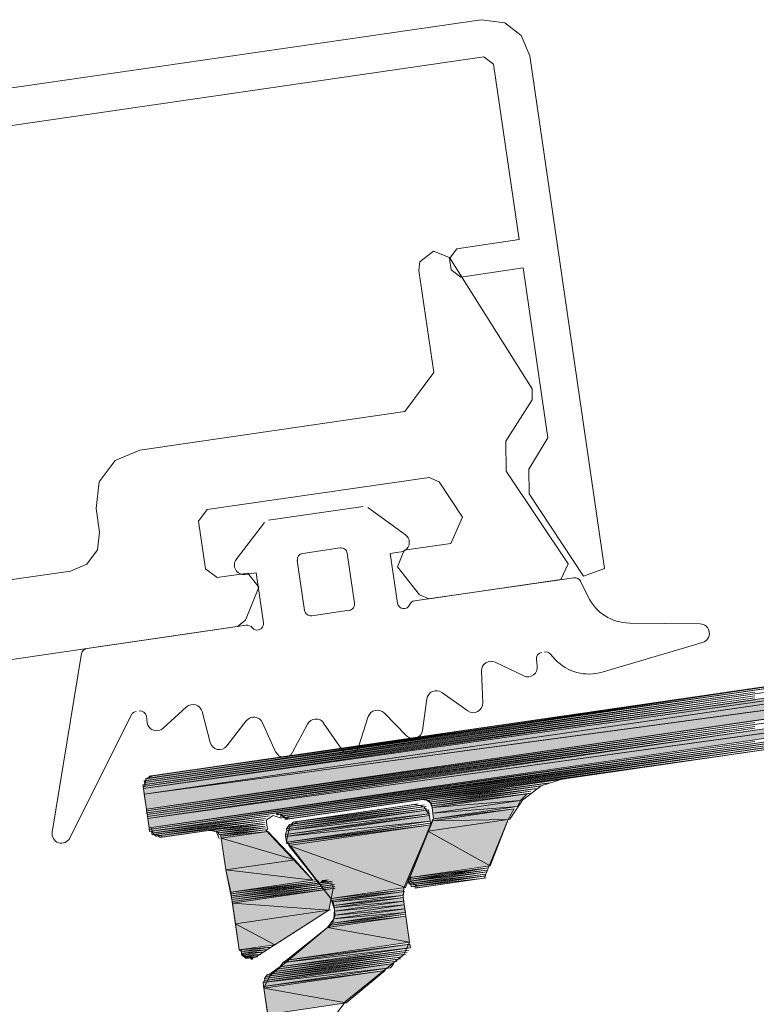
# Model space of a CAD drawing. Header units: millimetres. Extents: x 4450149 to 4451762, y 8380157 to 8380965.
# Tile 19 of 46: x 4451627 to 4451649, y 8380689 to 8380718. Entities that reach past the tile are written whole.
import ezdxf

# ---------------------------------------------------------------- set-up
doc = ezdxf.new("R2010")
doc.units = ezdxf.units.MM
doc.layers.add('Импорт в семействах', color=7, linetype='Continuous', lineweight=18)
doc.layers.add('Элементы узлов', color=7, linetype='Continuous', lineweight=18)

# ---------------------------------------------------------------- blocks, each defined once
blk = doc.blocks.new('Витражная стойка в сборе - Окно для витража_dwg-21250016-1-1')
at = {"layer": 'Импорт в семействах'}
for points in [[(4451631.012, 8380695.64), (4451674.829, 8380702.008), (4451674.853, 8380701.845), (4451648.821, 8380698.16)], [(4451631.035, 8380695.477), (4451631.012, 8380695.64), (4451674.853, 8380701.845), (4451648.821, 8380698.061)], [(4451631.035, 8380695.477), (4451674.853, 8380701.845), (4451674.916, 8380701.41), (4451648.821, 8380697.882)], [(4451631.099, 8380695.042), (4451631.035, 8380695.477), (4451674.916, 8380701.41), (4451648.821, 8380697.617)], [(4451631.138, 8380694.77), (4451669.954, 8380700.411), (4451669.994, 8380700.139), (4451648.821, 8380697.214)], [(4451631.178, 8380694.498), (4451631.138, 8380694.77), (4451669.994, 8380700.139), (4451648.821, 8380697.062)], [(4451631.042, 8380695.811), (4451631.034, 8380695.865), (4451648.821, 8380698.395)], [(4451631.05, 8380695.756), (4451631.042, 8380695.811), (4451648.821, 8380698.339)], [(4451631.089, 8380695.873), (4451631.081, 8380695.927), (4451648.821, 8380698.45)], [(4451631.19, 8380695.943), (4451631.182, 8380695.998), (4451648.821, 8380698.506)], [(4451631.004, 8380695.695), (4451630.996, 8380695.748), (4451648.821, 8380698.284)], [(4451631.012, 8380695.64), (4451631.004, 8380695.695), (4451648.821, 8380698.228)], [(4451631.106, 8380694.987), (4451631.099, 8380695.042), (4451648.821, 8380697.562)], [(4451631.114, 8380694.933), (4451631.106, 8380694.987), (4451648.821, 8380697.506)], [(4451631.122, 8380694.879), (4451631.114, 8380694.933), (4451648.821, 8380697.451)], [(4451631.13, 8380694.824), (4451631.122, 8380694.879), (4451648.821, 8380697.395)], [(4451631.138, 8380694.77), (4451631.13, 8380694.824), (4451648.821, 8380697.34)], [(4451631.185, 8380694.444), (4451631.178, 8380694.498), (4451648.821, 8380697.007)], [(4451631.193, 8380694.389), (4451631.185, 8380694.444), (4451648.821, 8380696.951)], [(4451634.898, 8380694.873), (4451634.89, 8380694.927), (4451648.821, 8380696.896)], [(4451635.015, 8380694.834), (4451635.007, 8380694.888), (4451648.821, 8380696.84)], [(4451635.077, 8380694.787), (4451635.069, 8380694.842), (4451648.821, 8380696.785)], [(4451635.139, 8380694.741), (4451635.131, 8380694.795), (4451648.821, 8380696.729)], [(4451639.279, 8380695.287), (4451639.217, 8380695.333), (4451642.867, 8380695.808)], [(4451639.341, 8380695.241), (4451639.279, 8380695.287), (4451642.603, 8380695.715)], [(4451639.403, 8380695.194), (4451639.341, 8380695.241), (4451642.502, 8380695.644)], [(4451639.411, 8380695.14), (4451639.403, 8380695.194), (4451642.293, 8380695.558)], [(4451639.419, 8380695.085), (4451639.411, 8380695.14), (4451642.3, 8380695.504)], [(4451639.419, 8380695.085), (4451642.192, 8380695.488), (4451641.998, 8380695.293)], [(4451639.443, 8380694.922), (4451639.419, 8380695.085), (4451641.998, 8380695.293)], [(4451639.443, 8380694.922), (4451641.998, 8380695.293), (4451641.913, 8380695.115)], [(4451635.148, 8380694.298), (4451635.187, 8380694.415), (4451639.334, 8380694.906)], [(4451635.179, 8380694.469), (4451635.225, 8380694.531), (4451639.256, 8380695.062)], [(4451635.187, 8380694.415), (4451635.179, 8380694.469), (4451639.318, 8380695.015)], [(4451635.187, 8380694.415), (4451639.318, 8380695.015), (4451639.334, 8380694.906)], [(4451635.225, 8380694.531), (4451635.272, 8380694.593), (4451639.248, 8380695.116)], [(4451635.326, 8380694.601), (4451635.372, 8380694.664), (4451639.132, 8380695.154)], [(4451639.42, 8380694.697), (4451639.467, 8380694.759), (4451641.812, 8380695.045)], [(4451639.42, 8380694.697), (4451641.812, 8380695.045), (4451641.634, 8380694.741)], [(4451639.467, 8380694.759), (4451639.443, 8380694.922), (4451641.913, 8380695.115)], [(4451631.256, 8380694.343), (4451631.248, 8380694.397), (4451634.681, 8380694.841)], [(4451631.264, 8380694.288), (4451631.256, 8380694.343), (4451634.58, 8380694.77)], [(4451631.38, 8380694.25), (4451631.318, 8380694.296), (4451634.533, 8380694.708)], [(4451631.497, 8380694.211), (4451631.435, 8380694.258), (4451634.541, 8380694.654)], [(4451633.081, 8380694.386), (4451633.019, 8380694.433), (4451634.549, 8380694.599)], [(4451635.156, 8380694.244), (4451635.148, 8380694.298), (4451639.342, 8380694.852)], [(4451635.156, 8380694.244), (4451639.342, 8380694.852), (4451639.366, 8380694.689)], [(4451635.18, 8380694.081), (4451635.156, 8380694.244), (4451639.366, 8380694.689)], [(4451635.188, 8380694.026), (4451635.18, 8380694.081), (4451639.374, 8380694.634)], [(4451639.296, 8380694.402), (4451639.42, 8380694.697), (4451641.634, 8380694.741)], [(4451641.109, 8380693.388), (4451639.296, 8380694.402), (4451641.634, 8380694.741)], [(4451633.198, 8380694.348), (4451633.136, 8380694.394), (4451634.557, 8380694.546)], [(4451633.206, 8380694.293), (4451633.198, 8380694.348), (4451634.565, 8380694.491)], [(4451633.268, 8380694.247), (4451633.26, 8380694.301), (4451634.573, 8380694.436)], [(4451633.276, 8380694.192), (4451633.268, 8380694.247), (4451634.635, 8380694.39)], [(4451635.422, 8380693.561), (4451633.276, 8380694.192), (4451634.635, 8380694.39)], [(4451635.25, 8380693.98), (4451635.242, 8380694.034), (4451639.382, 8380694.58)], [(4451638.648, 8380692.753), (4451635.25, 8380693.98), (4451639.382, 8380694.58)], [(4451638.771, 8380693.048), (4451639.296, 8380694.402), (4451641.109, 8380693.388)], [(4451633.41, 8380693.269), (4451633.276, 8380694.192), (4451635.422, 8380693.561)], [(4451636.473, 8380692.437), (4451635.25, 8380693.98), (4451638.648, 8380692.753)], [(4451635.951, 8380692.971), (4451633.41, 8380693.269), (4451635.422, 8380693.561)], [(4451633.559, 8380692.624), (4451633.41, 8380693.269), (4451635.951, 8380692.971)], [(4451638.725, 8380692.986), (4451638.771, 8380693.048), (4451641.063, 8380693.326)], [(4451638.733, 8380692.932), (4451638.725, 8380692.986), (4451641.016, 8380693.264)], [(4451638.741, 8380692.877), (4451638.733, 8380692.932), (4451641.024, 8380693.209)], [(4451633.567, 8380692.569), (4451633.559, 8380692.624), (4451636.014, 8380692.925)], [(4451633.575, 8380692.515), (4451633.567, 8380692.569), (4451636.13, 8380692.886)], [(4451633.583, 8380692.461), (4451633.575, 8380692.515), (4451636.519, 8380692.888)], [(4451636.185, 8380692.894), (4451636.231, 8380692.957), (4451636.402, 8380692.926)], [(4451638.803, 8380692.831), (4451638.741, 8380692.877), (4451640.978, 8380693.147)], [(4451638.811, 8380692.776), (4451638.803, 8380692.831), (4451640.986, 8380693.092)], [(4451638.928, 8380692.738), (4451638.92, 8380692.792), (4451640.939, 8380693.03)], [(4451633.591, 8380692.406), (4451633.583, 8380692.461), (4451636.527, 8380692.833)], [(4451633.599, 8380692.352), (4451633.591, 8380692.406), (4451636.589, 8380692.786)], [(4451633.607, 8380692.298), (4451633.599, 8380692.352), (4451636.597, 8380692.732)], [(4451636.412, 8380692.095), (4451633.607, 8380692.298), (4451636.543, 8380692.724)], [(4451636.481, 8380692.382), (4451636.473, 8380692.437), (4451638.601, 8380692.69)], [(4451636.543, 8380692.336), (4451636.481, 8380692.382), (4451638.609, 8380692.636)], [(4451636.543, 8380692.336), (4451638.609, 8380692.636), (4451638.571, 8380692.519)], [(4451633.694, 8380691.7), (4451633.607, 8380692.298), (4451636.412, 8380692.095)], [(4451636.559, 8380692.227), (4451636.543, 8380692.336), (4451638.571, 8380692.519)], [(4451636.567, 8380692.173), (4451636.559, 8380692.227), (4451638.579, 8380692.465)], [(4451636.567, 8380692.173), (4451638.579, 8380692.465), (4451638.594, 8380692.357)], [(4451636.583, 8380692.064), (4451636.567, 8380692.173), (4451638.594, 8380692.357)], [(4451636.583, 8380692.064), (4451638.594, 8380692.357), (4451638.61, 8380692.248)], [(4451634.837, 8380691.089), (4451633.694, 8380691.7), (4451636.412, 8380692.095)], [(4451636.522, 8380691.722), (4451636.56, 8380691.839), (4451638.642, 8380692.03)], [(4451636.56, 8380691.839), (4451636.599, 8380691.955), (4451638.626, 8380692.139)], [(4451636.56, 8380691.839), (4451638.626, 8380692.139), (4451638.642, 8380692.03)], [(4451636.599, 8380691.955), (4451636.583, 8380692.064), (4451638.61, 8380692.248)], [(4451636.599, 8380691.955), (4451638.61, 8380692.248), (4451638.626, 8380692.139)], [(4451636.374, 8380691.59), (4451636.475, 8380691.66), (4451638.658, 8380691.921)], [(4451638.768, 8380691.16), (4451636.374, 8380691.59), (4451638.658, 8380691.921)], [(4451636.475, 8380691.66), (4451636.522, 8380691.722), (4451638.65, 8380691.976)], [(4451633.804, 8380690.938), (4451633.694, 8380691.7), (4451634.837, 8380691.089)], [(4451635.18, 8380690.639), (4451636.374, 8380691.59), (4451638.768, 8380691.16)], [(4451633.867, 8380690.892), (4451633.804, 8380690.938), (4451634.737, 8380691.018)], [(4451633.874, 8380690.838), (4451633.867, 8380690.892), (4451634.636, 8380690.949)], [(4451633.882, 8380690.783), (4451633.874, 8380690.838), (4451634.535, 8380690.878)], [(4451634.785, 8380690.304), (4451634.886, 8380690.374), (4451638.699, 8380690.873)], [(4451634.886, 8380690.374), (4451634.986, 8380690.445), (4451638.746, 8380690.935)], [(4451634.986, 8380690.445), (4451635.079, 8380690.569), (4451638.792, 8380690.998)], [(4451635.079, 8380690.569), (4451635.18, 8380690.639), (4451638.776, 8380691.106)], [(4451635.079, 8380690.569), (4451638.776, 8380691.106), (4451638.792, 8380690.998)], [(4451633.945, 8380690.737), (4451633.882, 8380690.783), (4451634.434, 8380690.808)], [(4451634.007, 8380690.69), (4451633.945, 8380690.737), (4451634.333, 8380690.738)], [(4451634.178, 8380690.66), (4451634.116, 8380690.706), (4451634.224, 8380690.722)], [(4451634.537, 8380690.102), (4451634.583, 8380690.163), (4451638.505, 8380690.678)], [(4451634.545, 8380690.047), (4451634.537, 8380690.102), (4451638.405, 8380690.608)], [(4451634.583, 8380690.163), (4451634.63, 8380690.226), (4451638.552, 8380690.74)], [(4451634.684, 8380690.234), (4451634.785, 8380690.304), (4451638.653, 8380690.81)], [(4451634.498, 8380689.985), (4451634.545, 8380690.047), (4451638.304, 8380690.538)], [(4451634.498, 8380689.985), (4451638.304, 8380690.538), (4451638.211, 8380690.413)], [(4451634.514, 8380689.876), (4451634.498, 8380689.985), (4451638.211, 8380690.413)], [(4451634.522, 8380689.822), (4451634.514, 8380689.876), (4451638.055, 8380690.335)], [(4451636.916, 8380689.392), (4451634.522, 8380689.822), (4451638.055, 8380690.335)], [(4451634.632, 8380689.06), (4451634.522, 8380689.822), (4451636.916, 8380689.392)]]:
    blk.add_hatch(color=256, dxfattribs=at).paths.add_polyline_path(points)
for p, q in [((4451631.012, 8380695.64), (4451674.829, 8380702.008)), ((4451631.012, 8380695.64), (4451674.853, 8380701.845)), ((4451631.035, 8380695.477), (4451674.853, 8380701.845)), ((4451674.853, 8380701.845), (4451648.821, 8380698.061)), ((4451674.853, 8380701.845), (4451648.821, 8380698.16)), ((4451631.035, 8380695.477), (4451674.916, 8380701.41)), ((4451674.916, 8380701.41), (4451648.821, 8380697.617)), ((4451674.916, 8380701.41), (4451648.821, 8380697.882)), ((4451631.138, 8380694.77), (4451669.954, 8380700.411)), ((4451631.138, 8380694.77), (4451669.994, 8380700.139)), ((4451669.994, 8380700.139), (4451648.821, 8380697.062)), ((4451669.994, 8380700.139), (4451648.821, 8380697.214)), ((4451631.034, 8380695.865), (4451648.821, 8380698.395)), ((4451648.821, 8380698.395), (4451631.042, 8380695.811)), ((4451631.042, 8380695.811), (4451648.821, 8380698.339)), ((4451648.821, 8380698.339), (4451631.05, 8380695.756)), ((4451631.081, 8380695.927), (4451648.821, 8380698.45)), ((4451648.821, 8380698.45), (4451631.089, 8380695.873)), ((4451631.182, 8380695.998), (4451648.821, 8380698.506)), ((4451648.821, 8380698.506), (4451631.19, 8380695.943)), ((4451630.996, 8380695.748), (4451648.821, 8380698.284)), ((4451648.821, 8380698.284), (4451631.004, 8380695.695)), ((4451631.004, 8380695.695), (4451648.821, 8380698.228)), ((4451648.821, 8380698.228), (4451631.012, 8380695.64)), ((4451648.821, 8380698.16), (4451631.012, 8380695.64)), ((4451648.821, 8380698.061), (4451631.035, 8380695.477)), ((4451648.821, 8380697.882), (4451631.035, 8380695.477)), ((4451648.821, 8380697.617), (4451631.099, 8380695.042)), ((4451631.099, 8380695.042), (4451648.821, 8380697.562)), ((4451648.821, 8380697.562), (4451631.106, 8380694.987)), ((4451631.106, 8380694.987), (4451648.821, 8380697.506)), ((4451648.821, 8380697.506), (4451631.114, 8380694.933)), ((4451631.114, 8380694.933), (4451648.821, 8380697.451)), ((4451648.821, 8380697.451), (4451631.122, 8380694.879)), ((4451631.122, 8380694.879), (4451648.821, 8380697.395)), ((4451648.821, 8380697.395), (4451631.13, 8380694.824)), ((4451631.13, 8380694.824), (4451648.821, 8380697.34)), ((4451648.821, 8380697.34), (4451631.138, 8380694.77)), ((4451648.821, 8380697.214), (4451631.138, 8380694.77)), ((4451648.821, 8380697.062), (4451631.178, 8380694.498)), ((4451631.178, 8380694.498), (4451648.821, 8380697.007)), ((4451648.821, 8380697.007), (4451631.185, 8380694.444)), ((4451631.185, 8380694.444), (4451648.821, 8380696.951)), ((4451648.821, 8380696.951), (4451631.193, 8380694.389)), ((4451634.89, 8380694.927), (4451648.821, 8380696.896)), ((4451648.821, 8380696.896), (4451634.898, 8380694.873)), ((4451635.007, 8380694.888), (4451648.821, 8380696.84)), ((4451648.821, 8380696.84), (4451635.015, 8380694.834)), ((4451635.069, 8380694.842), (4451648.821, 8380696.785)), ((4451648.821, 8380696.785), (4451635.077, 8380694.787)), ((4451635.131, 8380694.795), (4451648.821, 8380696.729)), ((4451648.821, 8380696.729), (4451635.139, 8380694.741)), ((4451631.004, 8380695.695), (4451630.996, 8380695.748)), ((4451631.042, 8380695.811), (4451631.034, 8380695.865)), ((4451631.05, 8380695.756), (4451631.042, 8380695.811)), ((4451631.089, 8380695.873), (4451631.081, 8380695.927)), ((4451631.19, 8380695.943), (4451631.182, 8380695.998)), ((4451639.217, 8380695.333), (4451642.867, 8380695.808)), ((4451642.867, 8380695.808), (4451639.279, 8380695.287)), ((4451643.24, 8380695.918), (4451643.294, 8380695.926)), ((4451631.012, 8380695.64), (4451631.004, 8380695.695)), ((4451631.035, 8380695.477), (4451631.012, 8380695.64)), ((4451631.099, 8380695.042), (4451631.035, 8380695.477)), ((4451639.279, 8380695.287), (4451642.603, 8380695.715)), ((4451642.603, 8380695.715), (4451639.341, 8380695.241)), ((4451639.341, 8380695.241), (4451642.502, 8380695.644)), ((4451642.502, 8380695.644), (4451639.403, 8380695.194)), ((4451639.403, 8380695.194), (4451642.293, 8380695.558)), ((4451642.293, 8380695.558), (4451639.411, 8380695.14)), ((4451639.411, 8380695.14), (4451642.3, 8380695.504)), ((4451642.3, 8380695.504), (4451639.419, 8380695.085)), ((4451639.419, 8380695.085), (4451642.192, 8380695.488)), ((4451642.192, 8380695.488), (4451641.998, 8380695.293)), ((4451639.279, 8380695.287), (4451639.217, 8380695.333)), ((4451639.341, 8380695.241), (4451639.279, 8380695.287)), ((4451639.403, 8380695.194), (4451639.341, 8380695.241)), ((4451639.411, 8380695.14), (4451639.403, 8380695.194)), ((4451639.419, 8380695.085), (4451641.998, 8380695.293)), ((4451641.998, 8380695.293), (4451639.419, 8380695.085)), ((4451641.998, 8380695.293), (4451639.443, 8380694.922)), ((4451639.443, 8380694.922), (4451641.998, 8380695.293)), ((4451641.998, 8380695.293), (4451641.913, 8380695.115)), ((4451631.106, 8380694.987), (4451631.099, 8380695.042)), ((4451631.114, 8380694.933), (4451631.106, 8380694.987)), ((4451631.122, 8380694.879), (4451631.114, 8380694.933)), ((4451631.13, 8380694.824), (4451631.122, 8380694.879)), ((4451634.898, 8380694.873), (4451634.89, 8380694.927)), ((4451635.015, 8380694.834), (4451635.007, 8380694.888)), ((4451639.334, 8380694.906), (4451635.148, 8380694.298)), ((4451639.256, 8380695.062), (4451635.179, 8380694.469)), ((4451635.179, 8380694.469), (4451639.318, 8380695.015)), ((4451639.318, 8380695.015), (4451635.187, 8380694.415)), ((4451635.187, 8380694.415), (4451639.318, 8380695.015)), ((4451635.187, 8380694.415), (4451639.334, 8380694.906)), ((4451639.334, 8380694.906), (4451635.187, 8380694.415)), ((4451639.248, 8380695.116), (4451635.225, 8380694.531)), ((4451635.225, 8380694.531), (4451639.256, 8380695.062)), ((4451635.272, 8380694.593), (4451639.248, 8380695.116)), ((4451639.132, 8380695.154), (4451635.326, 8380694.601)), ((4451635.372, 8380694.664), (4451639.132, 8380695.154)), ((4451639.318, 8380695.015), (4451639.334, 8380694.906)), ((4451639.419, 8380695.085), (4451639.411, 8380695.14)), ((4451639.443, 8380694.922), (4451639.419, 8380695.085)), ((4451641.812, 8380695.045), (4451639.42, 8380694.697)), ((4451639.42, 8380694.697), (4451641.812, 8380695.045)), ((4451639.443, 8380694.922), (4451641.913, 8380695.115)), ((4451641.913, 8380695.115), (4451639.443, 8380694.922)), ((4451639.467, 8380694.759), (4451639.443, 8380694.922)), ((4451641.913, 8380695.115), (4451639.467, 8380694.759)), ((4451639.467, 8380694.759), (4451641.812, 8380695.045)), ((4451641.812, 8380695.045), (4451641.634, 8380694.741)), ((4451631.138, 8380694.77), (4451631.13, 8380694.824)), ((4451631.178, 8380694.498), (4451631.138, 8380694.77)), ((4451631.248, 8380694.397), (4451634.681, 8380694.841)), ((4451634.681, 8380694.841), (4451631.256, 8380694.343)), ((4451631.256, 8380694.343), (4451634.58, 8380694.77)), ((4451634.58, 8380694.77), (4451631.264, 8380694.288)), ((4451631.318, 8380694.296), (4451634.533, 8380694.708)), ((4451634.533, 8380694.708), (4451631.38, 8380694.25)), ((4451631.435, 8380694.258), (4451634.541, 8380694.654)), ((4451634.541, 8380694.654), (4451631.497, 8380694.211)), ((4451633.019, 8380694.433), (4451634.549, 8380694.599)), ((4451634.549, 8380694.599), (4451633.081, 8380694.386)), ((4451635.077, 8380694.787), (4451635.069, 8380694.842)), ((4451635.139, 8380694.741), (4451635.131, 8380694.795)), ((4451635.148, 8380694.298), (4451639.342, 8380694.852)), ((4451639.342, 8380694.852), (4451635.156, 8380694.244)), ((4451635.156, 8380694.244), (4451639.342, 8380694.852)), ((4451635.156, 8380694.244), (4451639.366, 8380694.689)), ((4451639.366, 8380694.689), (4451635.156, 8380694.244)), ((4451639.366, 8380694.689), (4451635.18, 8380694.081)), ((4451635.18, 8380694.081), (4451639.374, 8380694.634)), ((4451639.374, 8380694.634), (4451635.188, 8380694.026)), ((4451635.225, 8380694.531), (4451635.272, 8380694.593)), ((4451635.326, 8380694.601), (4451635.372, 8380694.664)), ((4451641.634, 8380694.741), (4451639.296, 8380694.402)), ((4451639.296, 8380694.402), (4451641.634, 8380694.741)), ((4451639.296, 8380694.402), (4451639.42, 8380694.697)), ((4451639.342, 8380694.852), (4451639.366, 8380694.689)), ((4451639.42, 8380694.697), (4451639.467, 8380694.759)), ((4451639.42, 8380694.697), (4451641.634, 8380694.741)), ((4451641.634, 8380694.741), (4451639.42, 8380694.697)), ((4451639.467, 8380694.759), (4451639.521, 8380694.767)), ((4451641.634, 8380694.741), (4451641.109, 8380693.388)), ((4451631.185, 8380694.444), (4451631.178, 8380694.498)), ((4451631.193, 8380694.389), (4451631.185, 8380694.444)), ((4451631.256, 8380694.343), (4451631.248, 8380694.397)), ((4451631.264, 8380694.288), (4451631.256, 8380694.343)), ((4451633.081, 8380694.386), (4451633.019, 8380694.433)), ((4451633.136, 8380694.394), (4451634.557, 8380694.546)), ((4451633.198, 8380694.348), (4451633.136, 8380694.394)), ((4451634.557, 8380694.546), (4451633.198, 8380694.348)), ((4451633.198, 8380694.348), (4451634.565, 8380694.491)), ((4451633.206, 8380694.293), (4451633.198, 8380694.348)), ((4451634.565, 8380694.491), (4451633.206, 8380694.293)), ((4451633.26, 8380694.301), (4451634.573, 8380694.436)), ((4451633.268, 8380694.247), (4451633.26, 8380694.301)), ((4451634.573, 8380694.436), (4451633.268, 8380694.247)), ((4451633.268, 8380694.247), (4451634.635, 8380694.39)), ((4451634.635, 8380694.39), (4451633.276, 8380694.192)), ((4451633.276, 8380694.192), (4451634.635, 8380694.39)), ((4451634.635, 8380694.39), (4451635.422, 8380693.561)), ((4451635.148, 8380694.298), (4451635.187, 8380694.415)), ((4451635.156, 8380694.244), (4451635.148, 8380694.298)), ((4451635.179, 8380694.469), (4451635.225, 8380694.531)), ((4451635.187, 8380694.415), (4451635.179, 8380694.469)), ((4451635.242, 8380694.034), (4451639.382, 8380694.58)), ((4451639.382, 8380694.58), (4451635.25, 8380693.98)), ((4451635.25, 8380693.98), (4451639.382, 8380694.58)), ((4451639.382, 8380694.58), (4451638.648, 8380692.753)), ((4451638.771, 8380693.048), (4451639.296, 8380694.402)), ((4451639.296, 8380694.402), (4451641.109, 8380693.388)), ((4451641.109, 8380693.388), (4451639.296, 8380694.402)), ((4451631.38, 8380694.25), (4451631.318, 8380694.296)), ((4451631.497, 8380694.211), (4451631.435, 8380694.258)), ((4451633.276, 8380694.192), (4451633.268, 8380694.247)), ((4451633.41, 8380693.269), (4451633.276, 8380694.192)), ((4451633.276, 8380694.192), (4451635.422, 8380693.561)), ((4451635.422, 8380693.561), (4451633.276, 8380694.192)), ((4451635.18, 8380694.081), (4451635.156, 8380694.244)), ((4451635.188, 8380694.026), (4451635.18, 8380694.081)), ((4451635.25, 8380693.98), (4451635.242, 8380694.034)), ((4451636.473, 8380692.437), (4451635.25, 8380693.98)), ((4451635.25, 8380693.98), (4451638.648, 8380692.753)), ((4451638.648, 8380692.753), (4451635.25, 8380693.98)), ((4451635.422, 8380693.561), (4451633.41, 8380693.269)), ((4451633.41, 8380693.269), (4451635.422, 8380693.561)), ((4451635.422, 8380693.561), (4451635.951, 8380692.971)), ((4451633.41, 8380693.269), (4451633.465, 8380693.277)), ((4451633.559, 8380692.624), (4451633.41, 8380693.269)), ((4451633.41, 8380693.269), (4451635.951, 8380692.971)), ((4451635.951, 8380692.971), (4451633.41, 8380693.269)), ((4451641.063, 8380693.326), (4451638.725, 8380692.986)), ((4451638.725, 8380692.986), (4451641.016, 8380693.264)), ((4451641.016, 8380693.264), (4451638.733, 8380692.932)), ((4451638.733, 8380692.932), (4451641.024, 8380693.209)), ((4451641.024, 8380693.209), (4451638.741, 8380692.877)), ((4451641.109, 8380693.388), (4451638.771, 8380693.048)), ((4451638.771, 8380693.048), (4451641.063, 8380693.326)), ((4451635.951, 8380692.971), (4451633.559, 8380692.624)), ((4451633.559, 8380692.624), (4451636.014, 8380692.925)), ((4451636.014, 8380692.925), (4451633.567, 8380692.569)), ((4451633.567, 8380692.569), (4451636.13, 8380692.886)), ((4451633.575, 8380692.515), (4451636.519, 8380692.888)), ((4451636.13, 8380692.886), (4451633.575, 8380692.515)), ((4451636.519, 8380692.888), (4451633.583, 8380692.461)), ((4451636.185, 8380692.894), (4451636.231, 8380692.957)), ((4451636.402, 8380692.926), (4451636.185, 8380692.894)), ((4451636.231, 8380692.957), (4451636.402, 8380692.926)), ((4451638.725, 8380692.986), (4451638.771, 8380693.048)), ((4451638.733, 8380692.932), (4451638.725, 8380692.986)), ((4451638.741, 8380692.877), (4451638.733, 8380692.932)), ((4451638.741, 8380692.877), (4451640.978, 8380693.147)), ((4451638.803, 8380692.831), (4451638.741, 8380692.877)), ((4451640.978, 8380693.147), (4451638.803, 8380692.831)), ((4451638.803, 8380692.831), (4451640.986, 8380693.092)), ((4451640.986, 8380693.092), (4451638.811, 8380692.776)), ((4451638.92, 8380692.792), (4451640.939, 8380693.03)), ((4451640.939, 8380693.03), (4451638.928, 8380692.738)), ((4451640.939, 8380693.03), (4451640.993, 8380693.038)), ((4451633.567, 8380692.569), (4451633.559, 8380692.624)), ((4451633.583, 8380692.461), (4451636.527, 8380692.833)), ((4451636.527, 8380692.833), (4451633.591, 8380692.406)), ((4451633.591, 8380692.406), (4451636.589, 8380692.786)), ((4451636.589, 8380692.786), (4451633.599, 8380692.352)), ((4451633.599, 8380692.352), (4451636.597, 8380692.732)), ((4451636.597, 8380692.732), (4451633.607, 8380692.298)), ((4451633.607, 8380692.298), (4451636.543, 8380692.724)), ((4451636.543, 8380692.724), (4451636.412, 8380692.095)), ((4451638.648, 8380692.753), (4451636.473, 8380692.437)), ((4451636.473, 8380692.437), (4451638.601, 8380692.69)), ((4451638.601, 8380692.69), (4451636.481, 8380692.382)), ((4451636.481, 8380692.382), (4451638.609, 8380692.636)), ((4451636.527, 8380692.833), (4451636.581, 8380692.841)), ((4451636.543, 8380692.724), (4451636.597, 8380692.732)), ((4451638.609, 8380692.636), (4451636.543, 8380692.336)), ((4451636.543, 8380692.336), (4451638.609, 8380692.636)), ((4451638.609, 8380692.636), (4451638.571, 8380692.519)), ((4451638.811, 8380692.776), (4451638.803, 8380692.831)), ((4451638.928, 8380692.738), (4451638.92, 8380692.792)), ((4451633.575, 8380692.515), (4451633.567, 8380692.569)), ((4451633.583, 8380692.461), (4451633.575, 8380692.515)), ((4451633.591, 8380692.406), (4451633.583, 8380692.461)), ((4451633.599, 8380692.352), (4451633.591, 8380692.406)), ((4451633.607, 8380692.298), (4451633.599, 8380692.352)), ((4451633.694, 8380691.7), (4451633.607, 8380692.298)), ((4451633.607, 8380692.298), (4451636.412, 8380692.095)), ((4451636.412, 8380692.095), (4451633.607, 8380692.298)), ((4451636.481, 8380692.382), (4451636.473, 8380692.437)), ((4451636.543, 8380692.336), (4451636.481, 8380692.382)), ((4451636.543, 8380692.336), (4451638.571, 8380692.519)), ((4451638.571, 8380692.519), (4451636.543, 8380692.336)), ((4451636.559, 8380692.227), (4451636.543, 8380692.336)), ((4451638.571, 8380692.519), (4451636.559, 8380692.227)), ((4451636.559, 8380692.227), (4451638.579, 8380692.465)), ((4451638.579, 8380692.465), (4451636.567, 8380692.173)), ((4451636.567, 8380692.173), (4451638.579, 8380692.465)), ((4451636.567, 8380692.173), (4451638.594, 8380692.357)), ((4451638.594, 8380692.357), (4451636.567, 8380692.173)), ((4451638.594, 8380692.357), (4451636.583, 8380692.064)), ((4451636.583, 8380692.064), (4451638.594, 8380692.357)), ((4451638.579, 8380692.465), (4451638.594, 8380692.357)), ((4451638.594, 8380692.357), (4451638.61, 8380692.248)), ((4451636.412, 8380692.095), (4451633.694, 8380691.7)), ((4451633.694, 8380691.7), (4451636.412, 8380692.095)), ((4451636.412, 8380692.095), (4451634.837, 8380691.089)), ((4451636.412, 8380692.095), (4451636.466, 8380692.102)), ((4451638.642, 8380692.03), (4451636.522, 8380691.722)), ((4451636.567, 8380692.173), (4451636.559, 8380692.227)), ((4451638.626, 8380692.139), (4451636.56, 8380691.839)), ((4451636.56, 8380691.839), (4451638.626, 8380692.139)), ((4451636.56, 8380691.839), (4451638.642, 8380692.03)), ((4451638.642, 8380692.03), (4451636.56, 8380691.839)), ((4451636.583, 8380692.064), (4451636.567, 8380692.173)), ((4451636.583, 8380692.064), (4451638.61, 8380692.248)), ((4451638.61, 8380692.248), (4451636.583, 8380692.064)), ((4451636.599, 8380691.955), (4451636.583, 8380692.064)), ((4451638.61, 8380692.248), (4451636.599, 8380691.955)), ((4451636.599, 8380691.955), (4451638.61, 8380692.248)), ((4451636.599, 8380691.955), (4451638.626, 8380692.139)), ((4451638.626, 8380692.139), (4451636.599, 8380691.955)), ((4451638.61, 8380692.248), (4451638.626, 8380692.139)), ((4451638.626, 8380692.139), (4451638.642, 8380692.03)), ((4451638.658, 8380691.921), (4451636.374, 8380691.59)), ((4451636.374, 8380691.59), (4451638.658, 8380691.921)), ((4451638.65, 8380691.976), (4451636.475, 8380691.66)), ((4451636.475, 8380691.66), (4451638.658, 8380691.921)), ((4451636.475, 8380691.66), (4451636.522, 8380691.722)), ((4451636.522, 8380691.722), (4451638.65, 8380691.976)), ((4451636.522, 8380691.722), (4451636.56, 8380691.839)), ((4451636.56, 8380691.839), (4451636.599, 8380691.955)), ((4451638.658, 8380691.921), (4451638.768, 8380691.16)), ((4451633.804, 8380690.938), (4451633.694, 8380691.7)), ((4451633.694, 8380691.7), (4451634.837, 8380691.089)), ((4451634.837, 8380691.089), (4451633.694, 8380691.7)), ((4451635.18, 8380690.639), (4451636.374, 8380691.59)), ((4451636.374, 8380691.59), (4451636.475, 8380691.66)), ((4451636.374, 8380691.59), (4451638.768, 8380691.16)), ((4451638.768, 8380691.16), (4451636.374, 8380691.59)), ((4451638.768, 8380691.16), (4451635.18, 8380690.639)), ((4451634.837, 8380691.089), (4451633.804, 8380690.938)), ((4451633.804, 8380690.938), (4451634.737, 8380691.018)), ((4451633.867, 8380690.892), (4451633.804, 8380690.938)), ((4451634.737, 8380691.018), (4451633.867, 8380690.892)), ((4451633.867, 8380690.892), (4451634.636, 8380690.949)), ((4451633.874, 8380690.838), (4451633.867, 8380690.892)), ((4451634.636, 8380690.949), (4451633.874, 8380690.838)), ((4451633.874, 8380690.838), (4451634.535, 8380690.878)), ((4451634.535, 8380690.878), (4451633.882, 8380690.783)), ((4451638.699, 8380690.873), (4451634.785, 8380690.304)), ((4451638.746, 8380690.935), (4451634.886, 8380690.374)), ((4451634.886, 8380690.374), (4451638.699, 8380690.873)), ((4451638.792, 8380690.998), (4451634.986, 8380690.445)), ((4451634.986, 8380690.445), (4451638.746, 8380690.935)), ((4451638.776, 8380691.106), (4451635.079, 8380690.569)), ((4451635.079, 8380690.569), (4451638.776, 8380691.106)), ((4451635.079, 8380690.569), (4451638.792, 8380690.998)), ((4451638.792, 8380690.998), (4451635.079, 8380690.569)), ((4451635.18, 8380690.639), (4451638.776, 8380691.106)), ((4451638.776, 8380691.106), (4451638.792, 8380690.998)), ((4451633.874, 8380690.838), (4451633.929, 8380690.846)), ((4451633.882, 8380690.783), (4451633.874, 8380690.838)), ((4451633.882, 8380690.783), (4451634.434, 8380690.808)), ((4451633.945, 8380690.737), (4451633.882, 8380690.783)), ((4451634.434, 8380690.808), (4451633.945, 8380690.737)), ((4451633.945, 8380690.737), (4451634.333, 8380690.738)), ((4451634.007, 8380690.69), (4451633.945, 8380690.737)), ((4451634.333, 8380690.738), (4451634.007, 8380690.69)), ((4451634.116, 8380690.706), (4451634.224, 8380690.722)), ((4451634.178, 8380690.66), (4451634.116, 8380690.706)), ((4451634.224, 8380690.722), (4451634.178, 8380690.66)), ((4451634.279, 8380690.73), (4451634.333, 8380690.738)), ((4451638.505, 8380690.678), (4451634.537, 8380690.102)), ((4451634.537, 8380690.102), (4451638.405, 8380690.608)), ((4451638.405, 8380690.608), (4451634.545, 8380690.047)), ((4451638.552, 8380690.74), (4451634.583, 8380690.163)), ((4451634.583, 8380690.163), (4451638.505, 8380690.678)), ((4451634.63, 8380690.226), (4451638.552, 8380690.74)), ((4451638.653, 8380690.81), (4451634.684, 8380690.234)), ((4451634.785, 8380690.304), (4451638.653, 8380690.81)), ((4451634.986, 8380690.445), (4451635.079, 8380690.569)), ((4451635.079, 8380690.569), (4451635.18, 8380690.639)), ((4451638.304, 8380690.538), (4451634.498, 8380689.985)), ((4451634.498, 8380689.985), (4451638.304, 8380690.538)), ((4451634.498, 8380689.985), (4451638.211, 8380690.413)), ((4451638.211, 8380690.413), (4451634.498, 8380689.985)), ((4451638.211, 8380690.413), (4451634.514, 8380689.876)), ((4451634.514, 8380689.876), (4451638.055, 8380690.335)), ((4451638.055, 8380690.335), (4451634.522, 8380689.822)), ((4451634.522, 8380689.822), (4451638.055, 8380690.335)), ((4451634.545, 8380690.047), (4451638.304, 8380690.538)), ((4451634.684, 8380690.234), (4451634.785, 8380690.304)), ((4451634.785, 8380690.304), (4451634.886, 8380690.374)), ((4451634.886, 8380690.374), (4451634.986, 8380690.445)), ((4451638.055, 8380690.335), (4451636.916, 8380689.392)), ((4451638.304, 8380690.538), (4451638.211, 8380690.413)), ((4451634.498, 8380689.985), (4451634.545, 8380690.047)), ((4451634.537, 8380690.102), (4451634.583, 8380690.163)), ((4451634.545, 8380690.047), (4451634.537, 8380690.102)), ((4451634.583, 8380690.163), (4451634.63, 8380690.226)), ((4451634.514, 8380689.876), (4451634.498, 8380689.985)), ((4451634.522, 8380689.822), (4451634.514, 8380689.876)), ((4451634.632, 8380689.06), (4451634.522, 8380689.822)), ((4451634.522, 8380689.822), (4451636.916, 8380689.392)), ((4451636.916, 8380689.392), (4451634.522, 8380689.822)), ((4451636.916, 8380689.392), (4451634.632, 8380689.06))]:
    blk.add_line(p, q, dxfattribs=at)
at = {"layer": 'Импорт в семействах', "flags": 128}
for points in [[(4451651.405, 8380698.937), (4451631.29, 8380696.014), (4451631.081, 8380695.927), (4451631.058, 8380695.702), (4451631.004, 8380695.695), (4451631.178, 8380694.498), (4451631.232, 8380694.506), (4451631.318, 8380694.296), (4451631.543, 8380694.274), (4451631.551, 8380694.219), (4451632.91, 8380694.417), (4451633.136, 8380694.394), (4451633.222, 8380694.184)], [(4451631.135, 8380695.935), (4451674.681, 8380702.264), (4451631.135, 8380695.935), (4451631.081, 8380695.927), (4451674.681, 8380702.264), (4451631.19, 8380695.943), (4451674.681, 8380702.264), (4451631.19, 8380695.943), (4451674.681, 8380702.264), (4451631.19, 8380695.943), (4451653.96, 8380699.309), (4451631.182, 8380695.998), (4451653.96, 8380699.309), (4451631.236, 8380696.006), (4451653.906, 8380699.301), (4451631.236, 8380696.006), (4451631.182, 8380695.998), (4451653.906, 8380699.301), (4451631.236, 8380696.006), (4451653.906, 8380699.301), (4451631.236, 8380696.006), (4451653.906, 8380699.301), (4451631.29, 8380696.014), (4451653.852, 8380699.293), (4451631.29, 8380696.014)], [(4451631.248, 8380694.397), (4451634.727, 8380694.903), (4451631.248, 8380694.397), (4451634.727, 8380694.903), (4451631.248, 8380694.397), (4451634.727, 8380694.903), (4451631.248, 8380694.397), (4451634.727, 8380694.903), (4451631.248, 8380694.397), (4451634.727, 8380694.903), (4451634.781, 8380694.911), (4451631.248, 8380694.397), (4451634.781, 8380694.911), (4451670.01, 8380700.031), (4451634.836, 8380694.919), (4451634.781, 8380694.911), (4451670.01, 8380700.031), (4451634.781, 8380694.911), (4451631.248, 8380694.397), (4451634.626, 8380694.833), (4451631.256, 8380694.343), (4451634.681, 8380694.841), (4451634.626, 8380694.833), (4451631.256, 8380694.343), (4451634.626, 8380694.833), (4451631.256, 8380694.343), (4451634.626, 8380694.833), (4451631.256, 8380694.343), (4451634.58, 8380694.77), (4451631.318, 8380694.296), (4451631.264, 8380694.288), (4451634.58, 8380694.77), (4451631.264, 8380694.288), (4451634.58, 8380694.77), (4451631.318, 8380694.296), (4451634.58, 8380694.77), (4451631.318, 8380694.296), (4451634.533, 8380694.708), (4451631.38, 8380694.25), (4451634.533, 8380694.708), (4451631.38, 8380694.25), (4451634.533, 8380694.708), (4451631.435, 8380694.258), (4451631.38, 8380694.25), (4451634.533, 8380694.708), (4451631.38, 8380694.25)], [(4451634.836, 8380694.919), (4451670.01, 8380700.031), (4451634.836, 8380694.919), (4451668.379, 8380699.794), (4451634.945, 8380694.934), (4451634.898, 8380694.873), (4451668.441, 8380699.748)], [(4451668.386, 8380699.74), (4451634.898, 8380694.873), (4451668.332, 8380699.732), (4451634.952, 8380694.881), (4451668.386, 8380699.74)], [(4451668.332, 8380699.732), (4451634.952, 8380694.881), (4451668.332, 8380699.732), (4451634.952, 8380694.881), (4451668.332, 8380699.732), (4451634.952, 8380694.881), (4451668.278, 8380699.724), (4451635.007, 8380694.888), (4451634.952, 8380694.881), (4451668.332, 8380699.732)], [(4451668.278, 8380699.724), (4451634.952, 8380694.881), (4451668.223, 8380699.716), (4451635.007, 8380694.888), (4451668.278, 8380699.724)], [(4451668.231, 8380699.661), (4451635.015, 8380694.834), (4451668.231, 8380699.661), (4451635.069, 8380694.842), (4451635.015, 8380694.834), (4451668.231, 8380699.661), (4451635.015, 8380694.834), (4451668.177, 8380699.653), (4451635.123, 8380694.849), (4451635.077, 8380694.787), (4451668.239, 8380699.607)], [(4451668.185, 8380699.599), (4451635.077, 8380694.787), (4451668.185, 8380699.599), (4451635.131, 8380694.795), (4451668.185, 8380699.599), (4451635.131, 8380694.795), (4451668.185, 8380699.599), (4451635.186, 8380694.803), (4451668.185, 8380699.599), (4451635.186, 8380694.803), (4451668.185, 8380699.599), (4451635.24, 8380694.811), (4451635.194, 8380694.749), (4451668.193, 8380699.545), (4451635.194, 8380694.749), (4451635.007, 8380694.888), (4451635.023, 8380694.779), (4451634.789, 8380694.857), (4451634.588, 8380694.716), (4451634.627, 8380694.444), (4451634.573, 8380694.436), (4451635.951, 8380692.971), (4451636.006, 8380692.979), (4451636.122, 8380692.941)], [(4451634.781, 8380694.911), (4451634.89, 8380694.927), (4451670.01, 8380700.031), (4451634.836, 8380694.919)], [(4451635.302, 8380694.764), (4451635.248, 8380694.757), (4451639.108, 8380695.318), (4451639.333, 8380695.295), (4451639.419, 8380695.085), (4451639.467, 8380694.759), (4451638.771, 8380693.048), (4451638.787, 8380692.94), (4451638.974, 8380692.8), (4451638.982, 8380692.746), (4451640.939, 8380693.03), (4451641.634, 8380694.741), (4451641.688, 8380694.749), (4451642.052, 8380695.301), (4451642.603, 8380695.715), (4451643.24, 8380695.918), (4451661.125, 8380698.518)], [(4451631.29, 8380696.014), (4451653.852, 8380699.293), (4451631.236, 8380696.006), (4451631.345, 8380696.022)], [(4451639.162, 8380695.325), (4451639.108, 8380695.318), (4451643.185, 8380695.91), (4451639.162, 8380695.325), (4451639.108, 8380695.318), (4451643.24, 8380695.918), (4451643.185, 8380695.91), (4451639.108, 8380695.318), (4451643.022, 8380695.886), (4451639.217, 8380695.333), (4451639.162, 8380695.325), (4451643.185, 8380695.91), (4451643.022, 8380695.886), (4451639.162, 8380695.325), (4451642.859, 8380695.863), (4451639.217, 8380695.333), (4451643.022, 8380695.886), (4451642.859, 8380695.863), (4451639.217, 8380695.333), (4451642.704, 8380695.785), (4451639.279, 8380695.287), (4451642.867, 8380695.808), (4451642.704, 8380695.785), (4451639.279, 8380695.287), (4451642.549, 8380695.707), (4451639.341, 8380695.241), (4451642.603, 8380695.715), (4451642.549, 8380695.707), (4451639.341, 8380695.241), (4451642.393, 8380695.629), (4451639.403, 8380695.194), (4451642.502, 8380695.644), (4451642.393, 8380695.629), (4451639.403, 8380695.194)], [(4451639.474, 8380695.093), (4451639.419, 8380695.085), (4451642.192, 8380695.488), (4451639.419, 8380695.085), (4451642.3, 8380695.504), (4451642.192, 8380695.488), (4451639.419, 8380695.085)], [(4451635.494, 8380683.135), (4451634.522, 8380689.822), (4451634.692, 8380690.179), (4451636.374, 8380691.59), (4451636.56, 8380691.839), (4451636.575, 8380692.118), (4451636.473, 8380692.437), (4451635.242, 8380694.034), (4451635.18, 8380694.081), (4451635.21, 8380694.251), (4451635.28, 8380694.539), (4451635.535, 8380694.688), (4451638.906, 8380695.178), (4451639.194, 8380695.108), (4451639.342, 8380694.852), (4451639.366, 8380694.689), (4451639.382, 8380694.58), (4451638.594, 8380692.745), (4451638.579, 8380692.465), (4451638.768, 8380691.16), (4451638.598, 8380690.802), (4451636.908, 8380689.447), (4451636.583, 8380689.011)], [(4451632.965, 8380694.425), (4451632.91, 8380694.417), (4451634.541, 8380694.654), (4451632.965, 8380694.425), (4451632.91, 8380694.417), (4451634.541, 8380694.654), (4451632.91, 8380694.417), (4451634.541, 8380694.654), (4451633.019, 8380694.433), (4451632.965, 8380694.425), (4451634.541, 8380694.654), (4451632.965, 8380694.425), (4451634.541, 8380694.654), (4451633.019, 8380694.433), (4451634.541, 8380694.654), (4451633.019, 8380694.433), (4451634.549, 8380694.599), (4451633.136, 8380694.394), (4451633.081, 8380694.386), (4451634.549, 8380694.599), (4451633.081, 8380694.386), (4451634.549, 8380694.599), (4451633.136, 8380694.394), (4451634.549, 8380694.599), (4451633.136, 8380694.394), (4451634.557, 8380694.546), (4451633.198, 8380694.348), (4451634.557, 8380694.546), (4451633.198, 8380694.348), (4451634.565, 8380694.491), (4451633.206, 8380694.293), (4451634.565, 8380694.491), (4451633.206, 8380694.293), (4451634.565, 8380694.491), (4451633.26, 8380694.301), (4451633.206, 8380694.293), (4451634.565, 8380694.491), (4451633.206, 8380694.293), (4451634.573, 8380694.436), (4451633.268, 8380694.247), (4451634.573, 8380694.436), (4451633.268, 8380694.247), (4451633.276, 8380694.192), (4451633.41, 8380693.269), (4451633.591, 8380692.406), (4451633.804, 8380690.938), (4451633.859, 8380690.946), (4451633.874, 8380690.838), (4451634.061, 8380690.698), (4451634.279, 8380690.73), (4451636.412, 8380692.095), (4451636.543, 8380692.724), (4451636.527, 8380692.833), (4451636.348, 8380692.918), (4451636.34, 8380692.972), (4451636.185, 8380692.894), (4451636.239, 8380692.902)], [(4451638.928, 8380692.738), (4451640.939, 8380693.03), (4451638.928, 8380692.738), (4451638.982, 8380692.746), (4451640.939, 8380693.03), (4451638.865, 8380692.784), (4451640.931, 8380693.084), (4451638.865, 8380692.784), (4451638.92, 8380692.792), (4451640.931, 8380693.084), (4451638.811, 8380692.776), (4451640.931, 8380693.084), (4451640.986, 8380693.092), (4451638.811, 8380692.776), (4451638.865, 8380692.784), (4451640.931, 8380693.084), (4451638.803, 8380692.831), (4451640.978, 8380693.147), (4451638.803, 8380692.831), (4451640.978, 8380693.147), (4451638.741, 8380692.877), (4451641.024, 8380693.209), (4451638.741, 8380692.877), (4451641.024, 8380693.209), (4451638.741, 8380692.877), (4451638.787, 8380692.94), (4451641.063, 8380693.326), (4451638.725, 8380692.986), (4451641.063, 8380693.326), (4451638.725, 8380692.986), (4451638.826, 8380693.056)], [(4451633.559, 8380692.624), (4451636.006, 8380692.979), (4451633.559, 8380692.624), (4451636.006, 8380692.979), (4451633.559, 8380692.624), (4451636.068, 8380692.933), (4451633.567, 8380692.569), (4451636.068, 8380692.933), (4451633.567, 8380692.569), (4451636.068, 8380692.933), (4451633.567, 8380692.569), (4451636.068, 8380692.933), (4451633.567, 8380692.569), (4451636.457, 8380692.934), (4451633.575, 8380692.515), (4451636.457, 8380692.934), (4451633.575, 8380692.515), (4451636.457, 8380692.934), (4451633.575, 8380692.515), (4451636.457, 8380692.934), (4451633.575, 8380692.515), (4451636.511, 8380692.942), (4451633.575, 8380692.515), (4451636.511, 8380692.942), (4451633.575, 8380692.515)], [(4451633.645, 8380692.414), (4451633.591, 8380692.406), (4451636.527, 8380692.833), (4451633.591, 8380692.406), (4451636.527, 8380692.833), (4451633.591, 8380692.406), (4451636.581, 8380692.841), (4451633.591, 8380692.406), (4451636.581, 8380692.841), (4451633.591, 8380692.406), (4451636.589, 8380692.786), (4451633.599, 8380692.352), (4451636.589, 8380692.786), (4451633.599, 8380692.352), (4451636.543, 8380692.724), (4451633.607, 8380692.298), (4451636.597, 8380692.732), (4451636.543, 8380692.724), (4451633.607, 8380692.298)], [(4451633.945, 8380690.737), (4451634.38, 8380690.8), (4451633.945, 8380690.737), (4451634.434, 8380690.808), (4451634.38, 8380690.8), (4451633.945, 8380690.737), (4451634.279, 8380690.73), (4451634.061, 8380690.698), (4451634.007, 8380690.69), (4451634.333, 8380690.738), (4451634.279, 8380690.73), (4451634.007, 8380690.69), (4451634.279, 8380690.73), (4451634.061, 8380690.698), (4451634.279, 8380690.73), (4451634.061, 8380690.698), (4451634.224, 8380690.722), (4451634.116, 8380690.706), (4451634.061, 8380690.698), (4451634.279, 8380690.73), (4451634.224, 8380690.722), (4451634.061, 8380690.698)]]:
    blk.add_lwpolyline(points, dxfattribs=at)
for points in [[(4451631.042, 8380695.811), (4451674.751, 8380702.163), (4451631.042, 8380695.811), (4451674.751, 8380702.163)], [(4451631.099, 8380695.042), (4451670.187, 8380700.723), (4451631.099, 8380695.042), (4451670.241, 8380700.731), (4451670.187, 8380700.723), (4451631.099, 8380695.042), (4451670.132, 8380700.715), (4451631.099, 8380695.042), (4451670.187, 8380700.723), (4451670.132, 8380700.715), (4451631.099, 8380695.042), (4451670.078, 8380700.707), (4451631.099, 8380695.042), (4451670.132, 8380700.715), (4451670.078, 8380700.707)], [(4451631.114, 8380694.933), (4451669.985, 8380700.582), (4451670.039, 8380700.59), (4451631.114, 8380694.933), (4451669.985, 8380700.582)], [(4451635.326, 8380694.601), (4451639.186, 8380695.162), (4451635.272, 8380694.593), (4451635.326, 8380694.601), (4451639.186, 8380695.162)], [(4451635.427, 8380694.672), (4451639.015, 8380695.193), (4451635.372, 8380694.664), (4451635.427, 8380694.672), (4451639.015, 8380695.193)], [(4451635.535, 8380694.688), (4451638.96, 8380695.186), (4451635.427, 8380694.672), (4451635.535, 8380694.688), (4451638.96, 8380695.186)], [(4451631.497, 8380694.211), (4451634.541, 8380694.654), (4451631.551, 8380694.219), (4451631.497, 8380694.211), (4451634.541, 8380694.654)], [(4451635.188, 8380694.026), (4451639.374, 8380694.634), (4451635.242, 8380694.034), (4451635.188, 8380694.026), (4451639.374, 8380694.634)], [(4451636.34, 8380692.972), (4451636.394, 8380692.98), (4451636.231, 8380692.957), (4451636.34, 8380692.972), (4451636.394, 8380692.98)], [(4451636.543, 8380692.336), (4451638.609, 8380692.636), (4451636.543, 8380692.336), (4451638.609, 8380692.636)], [(4451636.559, 8380692.227), (4451638.571, 8380692.519), (4451636.559, 8380692.227), (4451638.571, 8380692.519)], [(4451634.684, 8380690.234), (4451638.598, 8380690.802), (4451634.63, 8380690.226), (4451634.684, 8380690.234), (4451638.653, 8380690.81), (4451638.598, 8380690.802)]]:
    blk.add_lwpolyline(points, close=True, dxfattribs=at)
blk = doc.blocks.new('Витражная стойка в сборе - Витражная стойка в сборе-21069598-1-1')
at = {"layer": 'Элементы узлов'}
for p, q in [((4451593.848, 8380711.206), (4451640.855, 8380718.037)), ((4451640.855, 8380718.037), (4451641.537, 8380717.945)), ((4451641.537, 8380717.945), (4451642.016, 8380717.575)), ((4451642.016, 8380717.575), (4451642.271, 8380716.98)), ((4451642.271, 8380716.98), (4451644.441, 8380702.054)), ((4451640.928, 8380716.953), (4451594.087, 8380710.146)), ((4451641.211, 8380716.742), (4451640.928, 8380716.953)), ((4451641.954, 8380711.629), (4451641.211, 8380716.742)), ((4451640.14, 8380711.365), (4451641.954, 8380711.629)), ((4451639.929, 8380711.082), (4451640.14, 8380711.365)), ((4451639.977, 8380710.752), (4451639.929, 8380711.082)), ((4451640.26, 8380710.541), (4451639.977, 8380710.752)), ((4451642.074, 8380710.804), (4451640.26, 8380710.541)), ((4451642.793, 8380705.856), (4451642.074, 8380710.804)), ((4451642.238, 8380704.941), (4451642.793, 8380705.856)), ((4451642.251, 8380704.229), (4451642.238, 8380704.941)), ((4451643.832, 8380701.823), (4451642.251, 8380704.229)), ((4451644.441, 8380702.054), (4451643.832, 8380701.823))]:
    blk.add_line(p, q, dxfattribs=at)
at = {"layer": 'Элементы узлов', "color": 127, "true_color": 0x3a7676}
for p, q in [((4451639.46, 8380711.292), (4451639.068, 8380710.983)), ((4451639.925, 8380711.107), (4451639.46, 8380711.292)), ((4451639.068, 8380710.983), (4451639.037, 8380710.726)), ((4451642.34, 8380707.287), (4451639.925, 8380711.107)), ((4451639.037, 8380710.726), (4451639.469, 8380707.757)), ((4451639.469, 8380707.757), (4451638.623, 8380706.623)), ((4451642.34, 8380706.965), (4451642.34, 8380707.287)), ((4451641.572, 8380705.761), (4451642.34, 8380706.965)), ((4451638.623, 8380706.623), (4451630.904, 8380705.501)), ((4451630.904, 8380705.501), (4451630.191, 8380705.195)), ((4451641.581, 8380704.887), (4451641.572, 8380705.761)), ((4451630.191, 8380705.195), (4451629.726, 8380704.572)), ((4451632.874, 8380703.767), (4451639.333, 8380704.705)), ((4451639.333, 8380704.705), (4451639.625, 8380704.575)), ((4451643.381, 8380702.19), (4451641.581, 8380704.887)), ((4451629.726, 8380704.572), (4451629.635, 8380703.801)), ((4451639.625, 8380704.575), (4451640.31, 8380703.549)), ((4451629.635, 8380703.801), (4451629.736, 8380703.109)), ((4451632.62, 8380703.427), (4451632.874, 8380703.767)), ((4451640.31, 8380703.549), (4451639.966, 8380702.776)), ((4451632.822, 8380702.041), (4451632.62, 8380703.427)), ((4451629.736, 8380703.109), (4451629.675, 8380702.595)), ((4451639.966, 8380702.776), (4451638.605, 8380702.579)), ((4451629.675, 8380702.595), (4451629.366, 8380702.18)), ((4451638.605, 8380702.579), (4451638.412, 8380702.096)), ((4451629.366, 8380702.18), (4451628.89, 8380701.975)), ((4451638.412, 8380702.096), (4451639.056, 8380701.28)), ((4451643.175, 8380701.727), (4451643.381, 8380702.19)), ((4451628.89, 8380701.975), (4451619.687, 8380700.638)), ((4451633.162, 8380701.788), (4451632.822, 8380702.041)), ((4451634.052, 8380701.917), (4451633.162, 8380701.788)), ((4451634.374, 8380701.509), (4451634.052, 8380701.917)), ((4451633.989, 8380700.544), (4451634.374, 8380701.509)), ((4451639.335, 8380701.169), (4451643.175, 8380701.727)), ((4451639.056, 8380701.28), (4451639.335, 8380701.169)), ((4451605.688, 8380696.279), (4451633.754, 8380700.358)), ((4451633.754, 8380700.358), (4451633.989, 8380700.544))]:
    blk.add_line(p, q, dxfattribs=at)
at = {"layer": 'Элементы узлов', "color": 196, "true_color": 0x400080}
for p, q in [((4451637.418, 8380703.86), (4451634.658, 8380703.459)), ((4451638.644, 8380703.031), (4451637.553, 8380703.827)), ((4451634.539, 8380703.389), (4451633.719, 8380702.315)), ((4451636.742, 8380702.648), (4451635.652, 8380702.49)), ((4451637.162, 8380701.039), (4451636.95, 8380702.493)), ((4451638.204, 8380702.489), (4451638.522, 8380702.536)), ((4451638.415, 8380701.035), (4451638.204, 8380702.489)), ((4451635.496, 8380702.281), (4451635.708, 8380700.827)), ((4451633.978, 8380701.875), (4451634.296, 8380701.921)), ((4451634.296, 8380701.921), (4451634.507, 8380700.467)), ((4451643.553, 8380701.782), (4451638.911, 8380701.107)), ((4451643.968, 8380701.22), (4451643.744, 8380701.681)), ((4451635.916, 8380700.672), (4451637.006, 8380700.831)), ((4451634.01, 8380700.395), (4451629.369, 8380699.721)), ((4451647.227, 8380700.437), (4451645.168, 8380700.46)), ((4451644.379, 8380699.03), (4451647.302, 8380699.897)), ((4451629.214, 8380699.569), (4451628.354, 8380694.368)), ((4451642.86, 8380699.56), (4451643.008, 8380699.402)), ((4451641.255, 8380699.321), (4451642.094, 8380698.921)), ((4451642.485, 8380699.209), (4451642.458, 8380699.396)), ((4451640.895, 8380698.134), (4451640.861, 8380699.063)), ((4451639.704, 8380698.44), (4451640.46, 8380697.9)), ((4451639.143, 8380697.334), (4451639.271, 8380698.254)), ((4451628.872, 8380694.2), (4451630.665, 8380697.788)), ((4451631.098, 8380697.745), (4451631.125, 8380697.558)), ((4451631.582, 8380697.393), (4451632.272, 8380698.016)), ((4451632.723, 8380697.88), (4451632.955, 8380696.98)), ((4451638.022, 8380697.842), (4451638.673, 8380697.179)), ((4451633.439, 8380696.88), (4451634.01, 8380697.613)), ((4451634.478, 8380697.557), (4451634.863, 8380696.712)), ((4451635.357, 8380696.697), (4451635.792, 8380697.518)), ((4451636.263, 8380697.545), (4451636.789, 8380696.779)), ((4451637.278, 8380696.85), (4451637.564, 8380697.734))]:
    blk.add_line(p, q, dxfattribs=at)
for centre, radius, start, end in [((4451633.938, 8380702.148), 0.275, 142.6367, 278.2693), ((4451634.037, 8380700.213), 0.184, 38.2693, 98.2693), ((4451634.325, 8380700.441), 0.184, 218.2693, 8.2693), ((4451630.916, 8380697.718), 0.184, 8.2693, 98.2693), ((4451638.87, 8380697.372), 0.275, 224.4571, 352.0814)]:
    blk.add_arc(centre, radius, start, end, dxfattribs=at)
for centre, major_axis, start_param, end_param in [((4451638.482, 8380702.808), (-0.082, 0.263), 2.981932, 5.349167), ((4451636.768, 8380702.466), (0.12, 0.139), 5.56995, 7.140747), ((4451635.678, 8380702.308), (0.029, 0.181), 0.303987, 1.874783), ((4451643.579, 8380701.6), (0.059, 0.174), 5.492249, 6.754801), ((4451645.183, 8380701.811), (1.1, 0.784), 2.975267, 4.08224), ((4451636.98, 8380701.012), (-0.036, 0.18), 3.091266, 4.662063), ((4451638.597, 8380701.062), (0.063, 0.172), 2.065634, 4.683628), ((4451638.938, 8380700.926), (-0.139, 0.12), 5.56995, 6.617148), ((4451635.889, 8380700.854), (-0.042, 0.179), 1.482084, 3.052881), ((4451647.224, 8380700.161), (-0.101, 0.256), 3.0539, 5.895978), ((4451629.395, 8380699.539), (-0.183, 0.016), 4.945427, 6.207979), ((4451642.64, 8380699.422), (-0.013, 0.183), 0.072163, 1.642959), ((4451642.726, 8380699.435), (-0.013, 0.183), 5.392311, 6.355348), ((4451641.137, 8380699.073), (0.232, 0.149), 0.553251, 2.606182), ((4451642.212, 8380699.169), (-0.047, 0.272), 2.52599, 4.68692), ((4451643.995, 8380700.325), (0.538, 1.239), 2.732237, 3.839211), ((4451639.543, 8380698.216), (0.208, 0.181), 0.234161, 2.287092), ((4451632.457, 8380697.811), (0.2, 0.19), 5.775581, 7.828512), ((4451640.62, 8380698.124), (-0.179, 0.209), 1.814201, 4.041665), ((4451630.83, 8380697.706), (0.156, 0.097), 1.161441, 2.124478), ((4451637.826, 8380697.649), (0.104, 0.255), 5.876505, 7.929436), ((4451631.398, 8380697.597), (-0.02, 0.275), 1.642959, 3.803889), ((4451634.228, 8380697.443), (0.09, 0.261), 5.470149, 7.52308), ((4451636.036, 8380697.389), (-0.222, 0.164), 4.379318, 6.432249), ((4451633.222, 8380697.049), (-0.242, 0.132), 0.750685, 2.978149), ((4451635.114, 8380696.826), (0.092, 0.26), 2.3378, 4.565264), ((4451637.016, 8380696.934), (0.166, 0.22), 2.817765, 5.045229), ((4451628.626, 8380694.323), (-0.084, 0.262), 1.096138, 3.938216)]:
    blk.add_ellipse(centre, major_axis=major_axis, ratio=1, start_param=start_param, end_param=end_param, dxfattribs=at)
blk.add_blockref('Витражная стойка в сборе - Окно для витража_dwg-21250016-1-1', (0, 0))

msp = doc.modelspace()

# ---------------------------------------------------------------- block references
at = {"layer": 'Элементы узлов'}
msp.add_blockref('Витражная стойка в сборе - Витражная стойка в сборе-21069598-1-1', (0, 0), dxfattribs=at)

doc.saveas('drawing.dxf')
